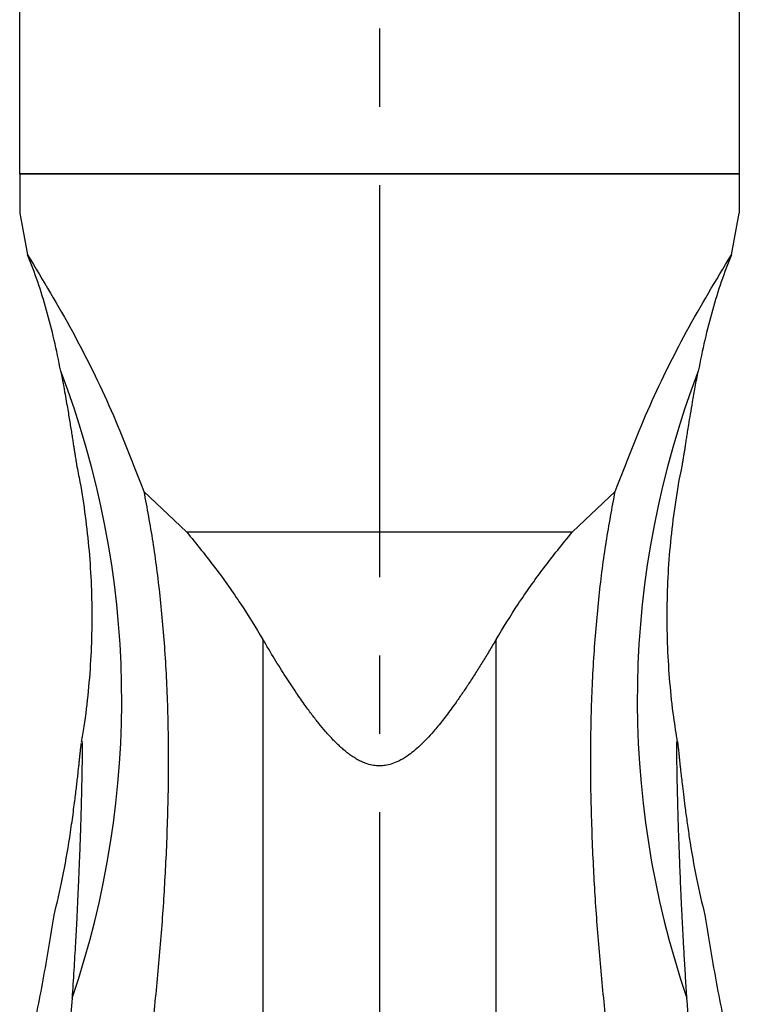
# Model space of a CAD drawing. Extents: x 0 to 841, y 0 to 594.
# Tile 92 of 142: x 638 to 661, y 249 to 281. Entities that reach past the tile are written whole.
import ezdxf

# ---------------------------------------------------------------- set-up
doc = ezdxf.new("R2010")
doc.units = 0
doc.linetypes.add('CENTERX2', pattern=[20.32, 12.7, -2.54, 2.54, -2.54])
doc.layers.get('0').update_dxf_attribs({"linetype": 'CONTINUOUS'})

msp = doc.modelspace()

# ---------------------------------------------------------------- linework, layer by layer
at = {"color": 7, "linetype": 'CENTERX2'}
msp.add_line((649.5163, 397.6275), (649.5163, 127.7372), dxfattribs=at)
at = {"color": 7, "linetype": 'CONTINUOUS'}
for p, q in [((637.8497, 276.0815), (637.8497, 282.1453)), ((661.183, 282.1453), (661.183, 276.0815)), ((661.183, 276.0815), (637.8497, 276.0815)), ((637.8497, 276.071), (637.8497, 276.0815)), ((661.183, 276.071), (637.8497, 276.071)), ((637.8497, 276.071), (637.8497, 274.8036)), ((661.183, 276.071), (661.183, 276.0815)), ((661.183, 276.071), (661.183, 274.8036)), ((637.8497, 274.8036), (638.1081, 273.4525)), ((660.9245, 273.4525), (661.183, 274.8036)), ((641.8731, 265.7853), (643.2617, 264.4725)), ((655.771, 264.4725), (657.1596, 265.7853)), ((643.2617, 264.4725), (655.771, 264.4725)), ((645.737, 260.9839), (645.737, 243.6106)), ((653.2956, 243.6106), (653.2956, 260.9839))]:
    msp.add_line(p, q, dxfattribs=at)
for centre, radius, start, end in [((611.3799, 259.0125), 29.7784, 341.06619, 20.98983), ((687.6426, 259.0127), 29.7689, 159.00353, 198.94045)]:
    msp.add_arc(centre, radius, start, end, dxfattribs=at)
for points, knots in [([(638.1081, 273.4525), (638.6048, 272.6279), (639.5983, 270.9784), (640.8565, 268.4158), (641.5342, 266.6621), (641.8731, 265.7853)], [0, 0, 0, 0, 0.333287, 0.6666708, 1, 1, 1, 1]), ([(639.1823, 269.6792), (639.1125, 270.0221), (638.9708, 270.7179), (638.7201, 271.6796), (638.4359, 272.6076), (638.2186, 273.1678), (638.1081, 273.4525)], [0, 0, 0, 0, 0.23384641, 0.47444756, 0.73281596, 1, 1, 1, 1]), ([(657.1596, 265.7853), (657.4984, 266.6621), (658.1761, 268.4158), (659.4343, 270.9783), (660.4278, 272.6278), (660.9245, 273.4525)], [0, 0, 0, 0, 0.333321, 0.6667052, 1, 1, 1, 1]), ([(660.9245, 273.4525), (660.8141, 273.1678), (660.5969, 272.6079), (660.3127, 271.6799), (660.0619, 270.7182), (659.9202, 270.0222), (659.8503, 269.6792)], [0, 0, 0, 0, 0.2671168, 0.5254163, 0.7660906, 1, 1, 1, 1]), ([(639.1823, 269.6792), (639.204, 269.5653), (639.2466, 269.3415), (639.3057, 269.0178), (639.359, 268.7172), (639.4057, 268.4461), (639.4465, 268.2035), (639.4828, 267.9823), (639.5163, 267.7741), (639.5471, 267.5796), (639.5752, 267.3998), (639.6005, 267.2374), (639.6231, 267.0925), (639.6423, 266.9704), (639.6586, 266.8691), (639.6725, 266.7859), (639.6848, 266.7158), (639.6928, 266.6718), (639.6966, 266.654), (639.6969, 266.6528)], [0, 0, 0, 0, 0.0975072, 0.1915513, 0.2821419, 0.3635144, 0.4357839, 0.5047611, 0.5704528, 0.6350504, 0.6958145, 0.7527624, 0.8059104, 0.8552827, 0.8945727, 0.9313696, 0.9656978, 0.9975901, 1, 1, 1, 1]), ([(659.3358, 266.6528), (659.336, 266.654), (659.3391, 266.6686), (659.3454, 266.7026), (659.355, 266.7558), (659.3654, 266.8173), (659.3769, 266.8866), (659.3909, 266.974), (659.4081, 267.0829), (659.4289, 267.2165), (659.452, 267.3653), (659.4777, 267.5293), (659.5082, 267.723), (659.5486, 267.9753), (659.6021, 268.3003), (659.6713, 268.7054), (659.7536, 269.1683), (659.8175, 269.5057), (659.8503, 269.6792)], [0, 0, 0, 0, 0.0022199, 0.0275407, 0.0544198, 0.082873, 0.1129165, 0.1445619, 0.190516, 0.239764, 0.2923221, 0.3482071, 0.4074311, 0.4843567, 0.5911574, 0.71066, 0.8512221, 1, 1, 1, 1]), ([(639.6908, 266.6516), (639.7292, 266.4663), (639.8443, 265.9106), (639.9818, 264.9799), (640.1064, 263.8579), (640.1776, 262.7278), (640.1976, 261.5912), (640.1658, 260.4497), (640.078, 259.3054), (639.9725, 258.3724), (639.8765, 257.8216), (639.847, 257.6523)], [0, 0, 0, 0, 0.0619242, 0.1857291, 0.3104411, 0.4359708, 0.5622001, 0.688989, 0.8161444, 0.9434786, 1, 1, 1, 1]), ([(659.1842, 257.6514), (659.1399, 257.9229), (659.0347, 258.5681), (658.9278, 259.5908), (658.8547, 260.7208), (658.835, 261.8575), (658.8675, 262.9989), (658.9519, 264.1433), (659.0944, 265.2884), (659.2246, 266.125), (659.3239, 266.579), (659.3398, 266.652)], [0, 0, 0, 0, 0.0905986, 0.2152949, 0.3408088, 0.4670228, 0.5937951, 0.7209345, 0.8482533, 0.9755899, 1, 1, 1, 1]), ([(641.8731, 265.7853), (641.9743, 265.2474), (642.1763, 264.1738), (642.4048, 262.4025), (642.5708, 260.512), (642.6611, 258.494), (642.6804, 256.3696), (642.6278, 254.8755), (642.6014, 254.1269)], [0, 0, 0, 0, 0.1651065, 0.3295168, 0.4955514, 0.6641783, 0.8317617, 1, 1, 1, 1]), ([(656.4313, 254.1269), (656.4049, 254.8768), (656.3522, 256.3729), (656.3716, 258.4954), (656.4618, 260.5104), (656.6274, 262.3983), (656.856, 264.1712), (657.0582, 265.2463), (657.1596, 265.7853)], [0, 0, 0, 0, 0.1685322, 0.3362684, 0.5040715, 0.6700367, 0.8345645, 1, 1, 1, 1]), ([(643.2617, 264.4725), (643.5784, 264.0807), (644.1954, 263.3173), (645.0227, 262.1531), (645.5026, 261.3676), (645.737, 260.9839)], [0, 0, 0, 0, 0.3504742, 0.6827163, 1, 1, 1, 1]), ([(653.2956, 260.9839), (653.5297, 261.367), (654.0092, 262.1522), (654.8365, 263.3164), (655.454, 264.0803), (655.771, 264.4725)], [0, 0, 0, 0, 0.3168153, 0.6492036, 1, 1, 1, 1]), ([(649.5163, 256.886), (649.4521, 256.8892), (649.3161, 256.8959), (649.1419, 256.9396), (648.9923, 256.9945), (648.8674, 257.0526), (648.7405, 257.1233), (648.6174, 257.2028), (648.4976, 257.2899), (648.3807, 257.3835), (648.2615, 257.4873), (648.14, 257.6013), (648.0162, 257.7255), (647.8902, 257.8599), (647.7336, 258.0363), (647.5464, 258.2612), (647.3282, 258.5408), (647.0843, 258.872), (646.7961, 259.2858), (646.4636, 259.7909), (646.101, 260.3699), (645.8614, 260.774), (645.737, 260.9839)], [0, 0, 0, 0, 0.0292045, 0.0617911, 0.0821909, 0.1039772, 0.1273205, 0.1523567, 0.1757709, 0.2007809, 0.2274353, 0.2557805, 0.2858487, 0.3176734, 0.3512765, 0.4088377, 0.4714172, 0.539063, 0.6280916, 0.7420965, 0.8660476, 1, 1, 1, 1]), ([(653.2956, 260.9839), (653.2221, 260.8593), (653.0782, 260.6156), (652.8612, 260.2592), (652.6493, 259.9199), (652.4422, 259.5979), (652.2398, 259.2933), (652.0522, 259.0205), (651.8793, 258.7782), (651.7214, 258.5647), (651.5672, 258.3643), (651.4168, 258.1773), (651.2453, 257.9739), (651.0526, 257.7606), (650.8367, 257.5451), (650.6278, 257.3606), (650.402, 257.1895), (650.1685, 257.0477), (649.9264, 256.9484), (649.7149, 256.8955), (649.5796, 256.8891), (649.5163, 256.886)], [0, 0, 0, 0, 0.0794737, 0.1555236, 0.2281582, 0.2973895, 0.3632285, 0.4256905, 0.4753782, 0.5225582, 0.5672462, 0.6094565, 0.6492101, 0.7068279, 0.7590527, 0.8060491, 0.8480441, 0.9001861, 0.9385334, 0.9712336, 1, 1, 1, 1]), ([(639.8534, 257.6512), (639.8535, 257.6518), (639.8556, 257.6656), (639.8603, 257.6872), (639.8665, 257.6972), (639.8712, 257.6553), (639.8739, 257.5846), (639.8745, 257.5118), (639.8748, 257.4778)], [0, 0, 0, 0, 0.0083501, 0.1831283, 0.4779535, 0.6879324, 0.8543307, 1, 1, 1, 1]), ([(659.1578, 257.4778), (659.1581, 257.5131), (659.1586, 257.5667), (659.16, 257.6154), (659.1614, 257.6477), (659.1633, 257.6721), (659.1659, 257.6884), (659.1693, 257.6926), (659.173, 257.683), (659.1764, 257.6678), (659.1784, 257.6557), (659.1793, 257.6507)], [0, 0, 0, 0, 0.1508256, 0.2292621, 0.3107212, 0.4127681, 0.5224183, 0.6627476, 0.8143514, 0.9219713, 1, 1, 1, 1]), ([(659.1804, 257.6441), (659.1817, 257.6353), (659.1844, 257.6171), (659.189, 257.5817), (659.1942, 257.5385), (659.2002, 257.4861), (659.2068, 257.426), (659.214, 257.3582), (659.2231, 257.2722), (659.2343, 257.1648), (659.2481, 257.0327), (659.2638, 256.8853), (659.2813, 256.7226), (659.3027, 256.5301), (659.3314, 256.2784), (659.3703, 255.9534), (659.422, 255.5469), (659.4848, 255.0809), (659.535, 254.7407), (659.5608, 254.5656)], [0, 0, 0, 0, 0.0197198, 0.040493, 0.0646312, 0.0902417, 0.1173422, 0.1459465, 0.1760684, 0.2199999, 0.2670992, 0.3173848, 0.3708739, 0.4275758, 0.5014758, 0.6042979, 0.7196005, 0.85573, 1, 1, 1, 1]), ([(639.4719, 254.5656), (639.489, 254.6806), (639.5225, 254.9064), (639.5682, 255.2328), (639.6089, 255.5352), (639.6439, 255.8074), (639.6739, 256.0504), (639.7003, 256.2715), (639.7242, 256.4791), (639.7458, 256.6725), (639.7652, 256.8509), (639.7823, 257.0118), (639.7974, 257.1552), (639.8119, 257.2946), (639.8256, 257.424), (639.8377, 257.5346), (639.8445, 257.5873), (639.8474, 257.6103)], [0, 0, 0, 0, 0.0969007, 0.1902788, 0.2801397, 0.3606648, 0.4319999, 0.5000275, 0.564759, 0.6281327, 0.6877207, 0.7435397, 0.7956071, 0.8439448, 0.9041625, 0.9581857, 1, 1, 1, 1]), ([(639.8748, 257.4778), (639.8749, 257.4374), (639.8751, 257.3751), (639.8745, 257.2711), (639.8736, 257.166), (639.872, 257.0234), (639.8691, 256.8293), (639.8656, 256.6316), (639.8618, 256.4381), (639.8578, 256.2497), (639.8535, 256.0634), (639.8489, 255.8763), (639.8444, 255.6998), (639.8391, 255.5067), (639.8334, 255.3037), (639.8265, 255.0729), (639.8183, 254.8121), (639.8085, 254.5192), (639.7976, 254.2097), (639.7854, 253.8836), (639.7719, 253.5409), (639.7536, 253.099), (639.7291, 252.5504), (639.6959, 251.8665), (639.6551, 251.0996), (639.6058, 250.2485), (639.567, 249.655), (639.5471, 249.3502)], [0, 0, 0, 0, 0.0213414, 0.0329333, 0.0450258, 0.0642989, 0.0875786, 0.116151, 0.1349848, 0.1562547, 0.1827982, 0.2008943, 0.2225603, 0.2454596, 0.2696058, 0.2950098, 0.3280842, 0.3632792, 0.40061, 0.4400855, 0.4817142, 0.5255062, 0.6016422, 0.6831596, 0.7777612, 0.8858818, 1, 1, 1, 1]), ([(659.4855, 249.3502), (659.4711, 249.5694), (659.4428, 249.9995), (659.4044, 250.6351), (659.3705, 251.2337), (659.3414, 251.7811), (659.3167, 252.2778), (659.2951, 252.7389), (659.2756, 253.1824), (659.258, 253.6071), (659.2423, 254.0124), (659.2285, 254.3936), (659.2164, 254.751), (659.2037, 255.1519), (659.1911, 255.5844), (659.1804, 256.0031), (659.1729, 256.3365), (659.1669, 256.6355), (659.162, 256.9197), (659.1589, 257.1703), (659.1576, 257.3514), (659.1578, 257.437), (659.1578, 257.4778)], [0, 0, 0, 0, 0.0821041, 0.1611432, 0.2371255, 0.3046844, 0.3640322, 0.4206167, 0.4744457, 0.526731, 0.5759042, 0.6219813, 0.6649766, 0.7049115, 0.7660636, 0.8194709, 0.8534642, 0.8839171, 0.9254475, 0.9549498, 0.978523, 1, 1, 1, 1]), ([(638.964, 252.0482), (639.0605, 252.4386), (639.2505, 253.2068), (639.3989, 254.1176), (639.4719, 254.5656)], [0, 0, 0, 0, 0.508172, 1, 1, 1, 1]), ([(659.5608, 254.5656), (659.6349, 254.1112), (659.7834, 253.2007), (659.9735, 252.4328), (660.0687, 252.0482)], [0, 0, 0, 0, 0.4991602, 1, 1, 1, 1]), ([(642.6014, 254.1269), (642.5683, 253.4915), (642.5021, 252.2194), (642.3389, 250.2481), (642.1347, 248.2509), (641.8907, 246.2299), (641.6185, 244.2242), (641.3196, 242.1906), (641.1061, 240.8251), (640.9961, 240.122)], [0, 0, 0, 0, 0.1471656, 0.2946279, 0.4397863, 0.582402, 0.7249932, 0.8584115, 1, 1, 1, 1]), ([(658.0365, 240.122), (657.9305, 240.7994), (657.7174, 242.162), (657.419, 244.1889), (657.143, 246.2215), (656.8985, 248.2459), (656.6936, 250.2501), (656.5305, 252.2198), (656.4643, 253.4916), (656.4313, 254.1269)], [0, 0, 0, 0, 0.1364062, 0.2743819, 0.416078, 0.5605684, 0.7054446, 0.8528588, 1, 1, 1, 1]), ([(638.2142, 247.9237), (638.3512, 248.5975), (638.6279, 249.9575), (638.8513, 251.3471), (638.964, 252.0482)], [0, 0, 0, 0, 0.4954112, 1, 1, 1, 1]), ([(660.0687, 252.0482), (660.1814, 251.3471), (660.4048, 249.9575), (660.6814, 248.5975), (660.8185, 247.9237)], [0, 0, 0, 0, 0.5045888, 1, 1, 1, 1]), ([(639.5471, 249.3502), (639.5017, 248.6962), (639.4098, 247.3739), (639.2458, 245.3138), (639.058, 243.1456), (638.8445, 240.8631), (638.6849, 239.2979), (638.604, 238.5044)], [0, 0, 0, 0, 0.1852745, 0.3745995, 0.5739226, 0.7839733, 1, 1, 1, 1]), ([(660.4287, 238.5044), (660.3606, 239.1696), (660.2261, 240.4846), (660.0414, 242.4248), (659.8754, 244.2751), (659.7287, 246.0371), (659.5984, 247.7156), (659.5229, 248.8085), (659.4855, 249.3502)], [0, 0, 0, 0, 0.1810568, 0.3579037, 0.5308638, 0.6901566, 0.8464222, 1, 1, 1, 1])]:
    msp.add_open_spline(points, degree=3, knots=knots, dxfattribs=at)

doc.saveas('drawing.dxf')
